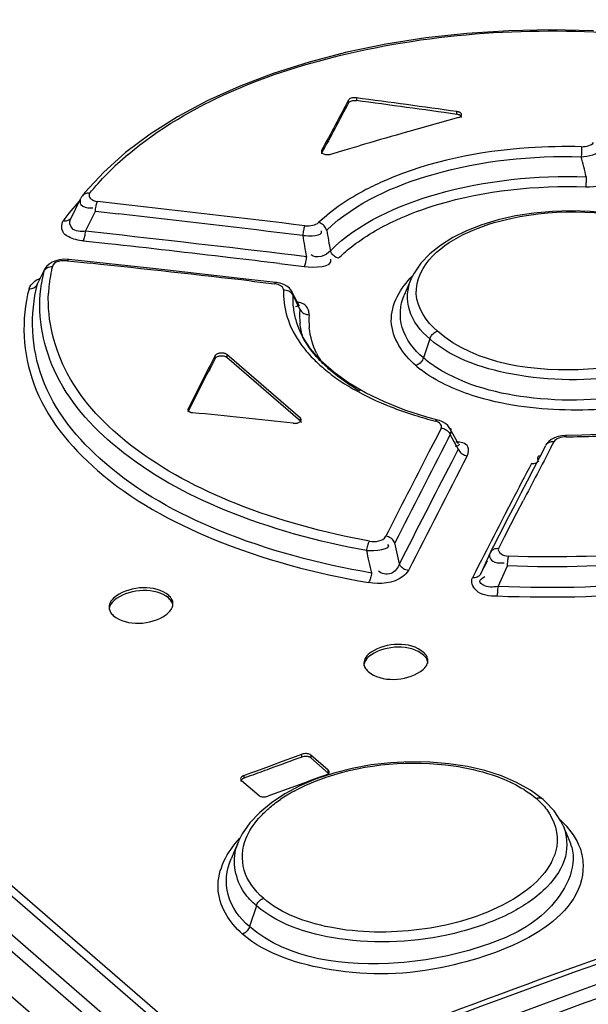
# Model space of a CAD drawing. Header units: inches. Extents: x 0 to 117, y 0 to 83.
# Tile 45 of 70: x 99.171 to 99.52, y 25.332 to 25.938. Entities that reach past the tile are written whole.
import ezdxf

# ---------------------------------------------------------------- set-up
doc = ezdxf.new("R2010")
doc.units = ezdxf.units.IN
doc.header["$LTSCALE"] = 6.431102
doc.header["$MEASUREMENT"] = 0
doc.layers.get('0').update_dxf_attribs({"linetype": 'CONTINUOUS'})

msp = doc.modelspace()

# ---------------------------------------------------------------- linework, layer by layer
at = {"color": 7, "linetype": 'CONTINUOUS'}
for p, q in [((98.04382, 26.37038), (99.30928, 25.27446)), ((99.29401, 25.26353), (98.02108, 26.36592)), ((98.05661, 26.36565), (99.30956, 25.28056)), ((99.2895, 25.25733), (98.01657, 26.35972)), ((98.01082, 26.33692), (99.2766, 25.24072)), ((99.37294, 25.88696), (99.37294, 25.88866)), ((99.37776, 25.89005), (99.37776, 25.88835)), ((99.43961, 25.87988), (99.43961, 25.88159)), ((99.35637, 25.85585), (99.35627, 25.8556)), ((99.35637, 25.85756), (99.35637, 25.85585)), ((99.36214, 25.85536), (99.37085, 25.85794)), ((99.37085, 25.85794), (99.37957, 25.8605)), ((99.51621, 25.85543), (99.51617, 25.85381)), ((99.51626, 25.857), (99.51621, 25.85543)), ((99.51631, 25.85838), (99.51626, 25.857)), ((99.21069, 25.8317), (99.20916, 25.82982)), ((99.20809, 25.82815), (99.20176, 25.81535)), ((99.2081, 25.82817), (99.20809, 25.82815)), ((99.23263, 25.82462), (99.21845, 25.8262)), ((99.21105, 25.80792), (99.21716, 25.82021)), ((99.21714, 25.82022), (99.23132, 25.81863)), ((99.22615, 25.80626), (99.21105, 25.80792)), ((99.20977, 25.80194), (99.22485, 25.80028)), ((99.20004, 25.78973), (99.21419, 25.78822)), ((99.25429, 25.78478), (99.20089, 25.79056)), ((99.3305, 25.78805), (99.3456, 25.78623)), ((99.18159, 25.77547), (99.18542, 25.78325)), ((99.18466, 25.78198), (99.18182, 25.77613)), ((99.18581, 25.78433), (99.18466, 25.78198)), ((99.18579, 25.78428), (99.18521, 25.7827)), ((99.18541, 25.78328), (99.18541, 25.78326)), ((99.18581, 25.78433), (99.18577, 25.78424)), ((99.31167, 25.77831), (99.25429, 25.78478)), ((99.18159, 25.77547), (99.18182, 25.77613)), ((99.32828, 25.77639), (99.31167, 25.77831)), ((99.31329, 25.77723), (99.32745, 25.77559)), ((99.41149, 25.7786), (99.4072, 25.7686)), ((99.34269, 25.76181), (99.33812, 25.77064)), ((99.33818, 25.77052), (99.33812, 25.77064)), ((99.33866, 25.76851), (99.33833, 25.77055)), ((99.34114, 25.76168), (99.3404, 25.76138)), ((99.34181, 25.7621), (99.34114, 25.76168)), ((99.34202, 25.76189), (99.34298, 25.76)), ((99.34266, 25.74715), (99.34259, 25.74731)), ((99.34464, 25.74311), (99.34267, 25.74716)), ((99.42287, 25.74166), (99.41902, 25.72998)), ((99.2908, 25.72964), (99.2908, 25.73134)), ((99.29801, 25.73205), (99.29801, 25.73035)), ((99.34329, 25.69284), (99.29801, 25.73205)), ((99.29801, 25.73035), (99.34329, 25.69114)), ((99.36381, 25.72115), (99.35596, 25.72818)), ((99.37301, 25.71454), (99.36381, 25.72115)), ((99.27423, 25.69864), (99.27423, 25.69694)), ((99.40761, 25.69789), (99.39503, 25.70285)), ((99.42106, 25.69357), (99.40761, 25.69789)), ((99.27423, 25.69694), (99.27413, 25.69667)), ((99.34329, 25.69114), (99.34329, 25.69284)), ((99.42798, 25.69169), (99.42106, 25.69357)), ((99.43002, 25.68677), (99.42802, 25.68291)), ((99.43533, 25.68657), (99.43411, 25.68826)), ((99.4372, 25.6832), (99.43532, 25.68659)), ((99.42622, 25.67943), (99.42243, 25.67208)), ((99.42802, 25.68291), (99.42622, 25.67943)), ((99.43427, 25.6803), (99.43551, 25.68271)), ((99.43551, 25.68271), (99.43882, 25.67675)), ((99.44064, 25.67701), (99.4372, 25.6832)), ((99.51641, 25.68233), (99.50689, 25.68222)), ((99.53229, 25.68309), (99.51641, 25.68233)), ((99.44047, 25.67377), (99.43644, 25.666)), ((99.43939, 25.67562), (99.43849, 25.67541)), ((99.43882, 25.67675), (99.44047, 25.67377)), ((99.44022, 25.67592), (99.43939, 25.67562)), ((99.49415, 25.67589), (99.49035, 25.66863)), ((99.49751, 25.67487), (99.49942, 25.67853)), ((99.49035, 25.66863), (99.48656, 25.66134)), ((99.48938, 25.66685), (99.48993, 25.66601)), ((99.48656, 25.66134), (99.48277, 25.65404)), ((99.48277, 25.65404), (99.47897, 25.64673)), ((99.47897, 25.64673), (99.47518, 25.63939)), ((99.4734, 25.64174), (99.46936, 25.63393)), ((99.47518, 25.63939), (99.47139, 25.63204)), ((99.4766, 25.63467), (99.48041, 25.64202)), ((99.46936, 25.63393), (99.46533, 25.6261)), ((99.469, 25.61991), (99.4766, 25.63467)), ((99.4652, 25.61251), (99.469, 25.61991)), ((99.4042, 25.60317), (99.40143, 25.6161)), ((99.46158, 25.61297), (99.46001, 25.60989)), ((99.46215, 25.61408), (99.46158, 25.61297)), ((99.46001, 25.60989), (99.45623, 25.60144)), ((99.45321, 25.60251), (99.4513, 25.59878)), ((99.45435, 25.59722), (99.4584, 25.60512)), ((99.45623, 25.60144), (99.45435, 25.59722)), ((99.46497, 25.58927), (99.47081, 25.60189)), ((99.4513, 25.59878), (99.44917, 25.59461)), ((99.34031, 25.48455), (99.34429, 25.48599)), ((99.34429, 25.48428), (99.34429, 25.48599)), ((99.34967, 25.48552), (99.34967, 25.48381)), ((99.36049, 25.47614), (99.34967, 25.48552)), ((99.3244, 25.47875), (99.33235, 25.48166)), ((99.33235, 25.48166), (99.34031, 25.48455)), ((99.34967, 25.48381), (99.36049, 25.47443)), ((99.30849, 25.47291), (99.31276, 25.47448)), ((99.30849, 25.47291), (99.30849, 25.4712)), ((99.31276, 25.47448), (99.31644, 25.47584)), ((99.31644, 25.47584), (99.32042, 25.4773)), ((99.32042, 25.4773), (99.3244, 25.47875)), ((99.35905, 25.4732), (99.35471, 25.47163)), ((99.36049, 25.47443), (99.36049, 25.47614)), ((99.46706, 25.47264), (99.45691, 25.4759)), ((99.30705, 25.46994), (99.31788, 25.46057)), ((99.31247, 25.47266), (99.30849, 25.4712)), ((99.34314, 25.46742), (99.33518, 25.46451)), ((99.34712, 25.46887), (99.34314, 25.46742)), ((99.34957, 25.46976), (99.34712, 25.46887)), ((99.35471, 25.47163), (99.34957, 25.46976)), ((99.47639, 25.46867), (99.46706, 25.47264)), ((99.48481, 25.46397), (99.47639, 25.46867)), ((99.32723, 25.46159), (99.32325, 25.46012)), ((99.33518, 25.46451), (99.32723, 25.46159)), ((99.49268, 25.45814), (99.48481, 25.46397)), ((99.32545, 25.45619), (99.31827, 25.45022)), ((99.4938, 25.45714), (99.49267, 25.45815)), ((99.49939, 25.45121), (99.4938, 25.45714)), ((99.50359, 25.44481), (99.49939, 25.45121)), ((99.50483, 25.44226), (99.50359, 25.44481)), ((99.50887, 25.43286), (99.50492, 25.44204)), ((99.30526, 25.43238), (99.30063, 25.42162)), ((99.31623, 25.39278), (99.31198, 25.37988))]:
    msp.add_line(p, q, dxfattribs=at)
for points in [[(99.52374, 25.93137), (99.49751, 25.93191), (99.47148, 25.93134), (99.44577, 25.92966), (99.4205, 25.92688), (99.3958, 25.92301), (99.37184, 25.91807), (99.34874, 25.91208), (99.32663, 25.90507), (99.30566, 25.89708), (99.28597, 25.88816), (99.26768, 25.87837), (99.25091, 25.86776), (99.23576, 25.8564)], [(99.37776, 25.89005), (99.37707, 25.89011), (99.37641, 25.89011), (99.37578, 25.89006), (99.37516, 25.88995), (99.37457, 25.88979), (99.37404, 25.88959), (99.37361, 25.88933), (99.37324, 25.88902), (99.37294, 25.88866)], [(99.37294, 25.88696), (99.37319, 25.88728), (99.37351, 25.88757), (99.37392, 25.88782), (99.37441, 25.88803), (99.37499, 25.88821), (99.37561, 25.88833), (99.37628, 25.88839), (99.37699, 25.8884), (99.37776, 25.88835)], [(99.442, 25.88066), (99.44181, 25.88081), (99.4416, 25.88094), (99.44137, 25.88107), (99.44112, 25.88119), (99.44085, 25.88129), (99.44056, 25.88139), (99.44026, 25.88146), (99.43994, 25.88153), (99.43961, 25.88159)], [(99.442, 25.87896), (99.44182, 25.8791), (99.44161, 25.87924), (99.44137, 25.87936), (99.44112, 25.87948), (99.44085, 25.87959), (99.44056, 25.87968), (99.44025, 25.87976), (99.43994, 25.87983), (99.43961, 25.87988)], [(99.44056, 25.878), (99.44112, 25.8782), (99.4416, 25.87843), (99.44197, 25.87868), (99.44226, 25.87897), (99.44245, 25.87929), (99.44253, 25.87962), (99.44252, 25.87968)], [(99.44252, 25.87968), (99.44247, 25.87996), (99.4423, 25.8803), (99.442, 25.88066)], [(99.44253, 25.87798), (99.44247, 25.87832), (99.44229, 25.87865), (99.442, 25.87896)], [(99.23576, 25.8564), (99.22231, 25.84435), (99.21069, 25.8317)], [(99.35637, 25.85756), (99.35629, 25.85739), (99.35625, 25.85721), (99.35623, 25.85704), (99.35625, 25.85687), (99.35627, 25.85678)], [(99.35627, 25.85678), (99.35629, 25.8567), (99.35637, 25.85653), (99.35647, 25.85637), (99.3566, 25.85621), (99.35676, 25.85605)], [(99.35676, 25.85605), (99.35717, 25.85577), (99.35763, 25.85554), (99.35815, 25.85535), (99.35874, 25.85521), (99.35939, 25.85512), (99.36005, 25.85509), (99.36073, 25.85512), (99.36142, 25.85521), (99.36214, 25.85536)], [(99.51638, 25.85998), (99.51635, 25.85954), (99.51631, 25.85838)], [(99.51922, 25.84137), (99.51919, 25.84057), (99.51916, 25.83976), (99.51913, 25.83896), (99.51909, 25.8382), (99.51906, 25.83749), (99.51902, 25.83681), (99.51898, 25.8362), (99.51894, 25.83566), (99.51891, 25.83522)], [(99.21359, 25.83119), (99.21287, 25.83128), (99.21216, 25.83128), (99.21147, 25.83119), (99.21084, 25.83101), (99.21027, 25.83075), (99.20976, 25.83041), (99.2093, 25.82998), (99.20916, 25.82982)], [(99.20915, 25.82981), (99.20859, 25.82903), (99.20811, 25.82819)], [(99.21714, 25.82022), (99.21721, 25.821), (99.2173, 25.82178), (99.21741, 25.82256), (99.21755, 25.8233), (99.2177, 25.82399), (99.21786, 25.82464), (99.21805, 25.82524), (99.21825, 25.82577), (99.21845, 25.8262)], [(99.48689, 25.81905), (99.47574, 25.81731), (99.46505, 25.8149), (99.45494, 25.81186), (99.44556, 25.80822), (99.43702, 25.80399), (99.42944, 25.79924), (99.4229, 25.794), (99.41746, 25.78828), (99.41324, 25.78213), (99.41158, 25.7788)], [(99.56562, 25.81212), (99.55528, 25.81509), (99.54442, 25.81743), (99.53316, 25.81912), (99.52163, 25.82013), (99.50998, 25.82046), (99.49835, 25.8201), (99.48689, 25.81905)], [(99.20088, 25.81477), (99.2003, 25.81449), (99.19966, 25.8143), (99.19897, 25.8142), (99.19825, 25.8142), (99.19752, 25.81428)], [(99.20202, 25.81575), (99.20185, 25.81555), (99.2014, 25.81512), (99.20088, 25.81477)], [(99.35949, 25.80859), (99.3592, 25.80928), (99.35883, 25.80996), (99.35838, 25.81062), (99.35786, 25.81123), (99.35728, 25.81178), (99.35665, 25.81227), (99.35596, 25.8127), (99.35525, 25.81303), (99.35454, 25.81326)], [(99.21079, 25.80559), (99.2109, 25.80636), (99.21099, 25.80715), (99.21105, 25.80792)], [(99.34611, 25.8113), (99.34592, 25.81087), (99.34572, 25.81036), (99.34553, 25.80977), (99.34535, 25.80912), (99.34519, 25.80842), (99.34505, 25.80767), (99.34492, 25.80687), (99.34482, 25.80607), (99.34474, 25.80528)], [(99.20976, 25.80195), (99.20996, 25.80238), (99.21015, 25.80291), (99.21034, 25.80351), (99.21051, 25.80416), (99.21065, 25.80485), (99.21079, 25.80559)], [(99.36677, 25.7913), (99.36606, 25.79152), (99.36535, 25.79184), (99.36466, 25.79225), (99.36402, 25.79273), (99.36345, 25.79326), (99.36292, 25.79386), (99.36245, 25.79452), (99.36207, 25.79522), (99.36177, 25.79593)], [(99.19518, 25.79039), (99.19276, 25.78981), (99.19053, 25.7889), (99.18862, 25.7877), (99.18708, 25.78625), (99.18593, 25.78456), (99.18579, 25.78428)], [(99.20088, 25.79056), (99.20032, 25.79061), (99.19771, 25.79066), (99.19518, 25.79039)], [(99.20004, 25.78973), (99.20024, 25.79008), (99.20045, 25.79035), (99.20066, 25.79051), (99.20088, 25.79056)], [(99.34697, 25.79224), (99.3469, 25.79148), (99.3468, 25.7907), (99.34668, 25.78993), (99.34654, 25.78918), (99.34638, 25.78848), (99.34621, 25.78781), (99.34601, 25.7872), (99.34581, 25.78667), (99.34561, 25.78623)], [(99.18541, 25.78326), (99.1857, 25.78383), (99.18609, 25.78437), (99.18657, 25.78485), (99.18712, 25.78528), (99.18774, 25.78563), (99.18841, 25.78591), (99.18915, 25.7861), (99.18991, 25.78621), (99.19068, 25.78624)], [(99.32827, 25.77639), (99.32809, 25.77636), (99.32788, 25.77621), (99.32766, 25.77595), (99.32745, 25.77559)], [(99.33497, 25.7741), (99.33308, 25.77513), (99.33095, 25.77588), (99.32862, 25.77635), (99.32827, 25.77639)], [(99.17633, 25.77254), (99.1771, 25.77256), (99.17785, 25.77266), (99.17857, 25.77285), (99.17924, 25.77312), (99.17985, 25.77345), (99.1804, 25.77386), (99.18088, 25.77435), (99.18128, 25.77489), (99.18159, 25.77547)], [(99.33297, 25.77192), (99.33379, 25.77188), (99.3346, 25.77174), (99.33538, 25.7715), (99.3361, 25.77118), (99.33676, 25.77079), (99.33736, 25.77031), (99.33789, 25.76976), (99.33833, 25.76915)], [(99.33817, 25.77054), (99.33774, 25.7713), (99.33654, 25.77281), (99.33497, 25.7741)], [(99.34298, 25.76), (99.3433, 25.75938), (99.34372, 25.75878), (99.34424, 25.75822), (99.34484, 25.75774), (99.3455, 25.75733), (99.34623, 25.75699), (99.34702, 25.75674), (99.34783, 25.75659), (99.34865, 25.75654)], [(99.42287, 25.74166), (99.42314, 25.74235), (99.42349, 25.74303), (99.42392, 25.74368), (99.42441, 25.7443), (99.42496, 25.74485), (99.42556, 25.74535), (99.42622, 25.74578), (99.4269, 25.74613), (99.42759, 25.74639)], [(99.35596, 25.72818), (99.34955, 25.73554), (99.34464, 25.74311)], [(99.29801, 25.73205), (99.29772, 25.73227), (99.29738, 25.73246), (99.297, 25.73262), (99.29658, 25.73275), (99.29611, 25.73286), (99.29563, 25.73293), (99.29513, 25.73297), (99.29461, 25.73297), (99.2941, 25.73294), (99.29359, 25.73287), (99.2931, 25.73277), (99.29264, 25.73264), (99.29221, 25.73248), (99.29182, 25.73229), (99.29148, 25.73208), (99.2912, 25.73185), (99.29098, 25.73161), (99.2908, 25.73134)], [(99.2908, 25.72964), (99.29097, 25.7299), (99.2912, 25.73014), (99.29148, 25.73037), (99.29182, 25.73058), (99.29221, 25.73077), (99.29263, 25.73093), (99.29309, 25.73106), (99.29358, 25.73116), (99.29408, 25.73123), (99.2946, 25.73126), (99.29512, 25.73126), (99.29562, 25.73122), (99.29611, 25.73115), (99.29657, 25.73105), (99.297, 25.73092), (99.29738, 25.73075), (99.29771, 25.73057), (99.29801, 25.73035)], [(99.41902, 25.72998), (99.41876, 25.7293), (99.41841, 25.72862), (99.41798, 25.72796), (99.41749, 25.72735), (99.41694, 25.7268), (99.41634, 25.7263), (99.41568, 25.72586), (99.415, 25.72552), (99.41432, 25.72526)], [(99.39503, 25.70285), (99.38346, 25.70842), (99.37301, 25.71454)], [(99.27423, 25.69864), (99.27415, 25.69847), (99.27411, 25.69829), (99.27409, 25.69811), (99.27411, 25.69793), (99.27413, 25.69784)], [(99.27413, 25.69784), (99.27415, 25.69775), (99.27423, 25.69758), (99.27433, 25.69742), (99.27446, 25.69726), (99.27462, 25.6971)], [(99.27462, 25.6971), (99.27481, 25.69696), (99.27502, 25.69682), (99.27525, 25.6967), (99.2755, 25.69659), (99.27577, 25.69649), (99.27606, 25.6964), (99.27636, 25.69633), (99.27668, 25.69628), (99.27701, 25.69623)], [(99.33886, 25.68972), (99.33938, 25.68969), (99.33989, 25.68968), (99.34039, 25.68972), (99.34089, 25.68978), (99.34138, 25.68989), (99.34184, 25.69001), (99.34227, 25.69018), (99.34266, 25.69036), (99.343, 25.69057), (99.34328, 25.6908), (99.34351, 25.69105), (99.34368, 25.69131), (99.34378, 25.69157), (99.34381, 25.69184)], [(99.34381, 25.69184), (99.34378, 25.6921), (99.34368, 25.69236), (99.34352, 25.6926), (99.34329, 25.69284)], [(99.34329, 25.69114), (99.34352, 25.6909), (99.34368, 25.69065), (99.34378, 25.6904), (99.34381, 25.69014)], [(99.42798, 25.69169), (99.42787, 25.69171), (99.42752, 25.6917), (99.42715, 25.69159), (99.42676, 25.69136), (99.42637, 25.69104)], [(99.43411, 25.68826), (99.43259, 25.68961), (99.43082, 25.69066), (99.42887, 25.69143), (99.42798, 25.69168)], [(99.43002, 25.68677), (99.43078, 25.68663), (99.43154, 25.68641), (99.43229, 25.68609), (99.433, 25.68569), (99.43364, 25.68522), (99.43423, 25.68467), (99.43476, 25.68405), (99.43519, 25.68339), (99.43551, 25.68271)], [(99.50688, 25.68222), (99.50653, 25.68221), (99.50419, 25.68205), (99.50187, 25.6816), (99.49966, 25.68085), (99.49773, 25.67984), (99.49613, 25.67859), (99.49485, 25.67711), (99.49429, 25.67619)], [(99.5068, 25.6814), (99.50682, 25.68176), (99.50684, 25.68202), (99.50686, 25.68217), (99.50688, 25.68222)], [(99.44047, 25.67377), (99.44078, 25.67311), (99.44119, 25.67247), (99.44169, 25.67187)], [(99.49429, 25.67619), (99.49446, 25.67648), (99.49486, 25.67701), (99.49535, 25.67748), (99.4959, 25.67786), (99.49651, 25.67816), (99.49718, 25.67839), (99.49791, 25.67853), (99.49866, 25.67857), (99.49942, 25.67853)], [(99.44169, 25.67187), (99.44227, 25.67132), (99.44291, 25.67084), (99.44361, 25.67043), (99.44437, 25.67009), (99.44516, 25.66985), (99.44595, 25.66971)], [(99.48552, 25.66506), (99.48628, 25.66501), (99.48704, 25.66506), (99.48776, 25.6652), (99.48843, 25.66542), (99.48877, 25.66559)], [(99.40143, 25.6161), (99.4011, 25.61678), (99.40067, 25.61744), (99.40015, 25.61805), (99.39956, 25.61859), (99.39891, 25.61905), (99.3982, 25.61945), (99.39744, 25.61978), (99.39665, 25.62001), (99.39586, 25.62014)], [(99.3859, 25.61717), (99.38561, 25.61675), (99.38531, 25.61624), (99.38504, 25.61565), (99.38478, 25.61502), (99.38456, 25.61435), (99.38435, 25.61363), (99.38417, 25.61287), (99.38403, 25.6121), (99.38393, 25.61134)], [(99.4652, 25.61251), (99.46447, 25.61255), (99.46374, 25.61251), (99.46303, 25.61237), (99.46236, 25.61215), (99.46188, 25.61191)], [(99.46175, 25.61185), (99.4612, 25.61146), (99.46071, 25.611), (99.46031, 25.61047), (99.46001, 25.60989)], [(99.47081, 25.60189), (99.47083, 25.60267), (99.47086, 25.60347), (99.47091, 25.60425), (99.47096, 25.605), (99.47103, 25.60569), (99.4711, 25.60635), (99.47119, 25.60697), (99.47128, 25.6075), (99.47138, 25.60795)], [(99.40976, 25.59912), (99.40897, 25.59926), (99.40818, 25.59949), (99.40742, 25.59981), (99.40671, 25.60021), (99.40607, 25.60068), (99.40548, 25.60122), (99.40495, 25.60183), (99.40452, 25.60249), (99.4042, 25.60317)], [(99.38707, 25.59752), (99.38697, 25.59676), (99.38684, 25.59599), (99.38668, 25.59522), (99.38649, 25.5945), (99.38627, 25.59383), (99.38603, 25.59319), (99.38576, 25.59261), (99.38548, 25.5921), (99.3852, 25.59167)], [(99.45207, 25.595), (99.4514, 25.59477), (99.45068, 25.59462), (99.44993, 25.59457), (99.44917, 25.59461)], [(99.45435, 25.59722), (99.45406, 25.59667), (99.45368, 25.59615), (99.45321, 25.59569), (99.45267, 25.59531), (99.45207, 25.595)], [(99.46432, 25.58322), (99.46443, 25.58366), (99.46453, 25.58418), (99.46462, 25.58478), (99.46471, 25.58544), (99.46479, 25.58614), (99.46485, 25.58689), (99.4649, 25.58768), (99.46494, 25.58848), (99.46497, 25.58927)], [(99.34967, 25.48552), (99.34926, 25.48579), (99.3488, 25.48602), (99.34828, 25.48619), (99.34769, 25.48631), (99.34704, 25.48638), (99.34637, 25.48638), (99.3457, 25.48632), (99.345, 25.48618), (99.34429, 25.48599)], [(99.34967, 25.48381), (99.34928, 25.48408), (99.34879, 25.48431), (99.34823, 25.48449), (99.34761, 25.48461), (99.34695, 25.48467), (99.34626, 25.48467), (99.34558, 25.4846), (99.34491, 25.48447), (99.34429, 25.48428)], [(99.45691, 25.4759), (99.44607, 25.47843), (99.4347, 25.4802), (99.42293, 25.48119), (99.41094, 25.48138), (99.39888, 25.48079), (99.38691, 25.47943), (99.37517, 25.47729), (99.36384, 25.47441), (99.35306, 25.47081)], [(99.30849, 25.47291), (99.30792, 25.47266), (99.30745, 25.47238), (99.30708, 25.47208), (99.30679, 25.47175), (99.3066, 25.47139), (99.30652, 25.47103), (99.30652, 25.47097)], [(99.35905, 25.4732), (99.35962, 25.47345), (99.36009, 25.47372), (99.36046, 25.47402), (99.36075, 25.47435), (99.36095, 25.4747), (99.36102, 25.47506), (99.36102, 25.47512)], [(99.36102, 25.47512), (99.36096, 25.47541), (99.36079, 25.47577), (99.36049, 25.47614)], [(99.36102, 25.47341), (99.36096, 25.47377), (99.36078, 25.47411), (99.36049, 25.47443)], [(99.30849, 25.4712), (99.30793, 25.47095), (99.30744, 25.47066), (99.30705, 25.47034), (99.30676, 25.46999), (99.30658, 25.46962), (99.30652, 25.46925)], [(99.30652, 25.47097), (99.30658, 25.47067), (99.30675, 25.47031), (99.30705, 25.46994)], [(99.35306, 25.47081), (99.34297, 25.46654), (99.33372, 25.46165), (99.32545, 25.45619)], [(99.31788, 25.46057), (99.31828, 25.46029), (99.31875, 25.46007), (99.31927, 25.4599), (99.31986, 25.45978), (99.3205, 25.45971), (99.32117, 25.45972), (99.32184, 25.45979), (99.32254, 25.45992), (99.32325, 25.46012)], [(99.49267, 25.45815), (99.49225, 25.45846), (99.49161, 25.45877), (99.49088, 25.45895), (99.49011, 25.459), (99.48931, 25.45891), (99.48851, 25.4587)], [(99.31827, 25.45022), (99.31228, 25.44381), (99.30757, 25.43699), (99.30531, 25.4325)], [(99.31623, 25.39278), (99.31648, 25.39342), (99.3168, 25.39406), (99.31719, 25.39468), (99.31764, 25.39527), (99.31814, 25.3958), (99.31869, 25.39629), (99.31929, 25.39672), (99.31992, 25.39709), (99.32055, 25.39737)], [(99.31198, 25.37988), (99.31172, 25.37922), (99.31139, 25.37857), (99.311, 25.37795), (99.31055, 25.37737), (99.31005, 25.37684), (99.30951, 25.37636), (99.30892, 25.37593), (99.3083, 25.37557), (99.30767, 25.37529)]]:
    msp.add_lwpolyline(points, dxfattribs=at)
for centre, radius, start, end in [((100.89325, 20.69886), 5.37901, 105.66822, 106.05416), ((100.90084, 20.67245), 5.40649, 106.05408, 106.34256), ((99.357, 25.71231), 0.1864, 129.93839, 135.3337), ((95.81975, 24.94089), 3.80748, 13.68031, 13.87308), ((99.21931, 25.83397), 0.00781, 245.38952, 263.64683), ((97.87263, 13.74708), 12.15386, 83.036562, 83.575226), ((99.21452, 25.84357), 0.02122, 269.33826, 272.75929), ((97.86749, 13.73917), 12.15621, 83.01999, 83.558297), ((97.89422, 13.80051), 12.07941, 83.092509, 83.669422), ((101.98056, 26.27501), 2.66225, 190.09006, 190.36701), ((97.89253, 13.82309), 12.05106, 83.291521, 83.652619), ((102.04132, 26.25805), 2.73432, 189.5313, 189.80859), ((97.93024, 13.75974), 12.09681, 83.434914, 83.90718), ((97.88433, 13.75406), 12.12057, 83.147424, 83.291146), ((99.27608, 25.76163), 0.09322, 166.58177, 171.27621), ((99.27875, 25.76505), 0.09058, 169.16509, 173.58802), ((99.28005, 25.76481), 0.0919, 168.14007, 169.17269), ((99.2808, 25.76465), 0.09267, 166.52927, 168.13919), ((99.27741, 25.7652), 0.08923, 173.59239, 176.98281), ((99.38325, 25.76998), 0.05032, 177.7949, 187.54877), ((99.38396, 25.76623), 0.04536, 177.1132, 187.32253), ((101.08299, 26.64982), 1.95432, 206.80479, 207.02235), ((99.38625, 25.76652), 0.04767, 187.37575, 197.27298), ((99.38622, 25.75613), 0.04341, 174.88299, 186.39205), ((99.38972, 25.76757), 0.05129, 197.24313, 203.26286), ((99.39525, 25.75335), 0.04671, 176.09173, 186.07757), ((99.39262, 25.7688), 0.05444, 203.42702, 206.54158), ((99.39452, 25.76974), 0.05657, 206.53513, 208.29456), ((99.41838, 25.79542), 0.09412, 224.37503, 229.16288), ((99.40153, 25.75614), 0.05358, 205.76369, 211.57986), ((99.45907, 25.777), 0.06841, 229.1484, 232.71247), ((99.44219, 25.82636), 0.13321, 234.89599, 240.0233), ((99.4822, 25.91305), 0.22886, 248.65561, 252.55156), ((99.494, 25.95009), 0.26773, 252.51991, 255.36648), ((107.46564, 21.53177), 9.03954, 152.681783, 153.138858), ((107.17249, 21.6589), 8.66218, 152.378954, 152.623933), ((107.47918, 21.51747), 9.06487, 152.721326, 153.090049), ((107.38469, 21.5552), 8.94162, 152.60313, 153.11124), ((107.34413, 21.56851), 8.90623, 152.608377, 153.062718), ((107.07063, 21.70792), 8.55528, 152.449059, 152.62502), ((107.36681, 21.56161), 8.88291, 152.726941, 152.857249), ((107.44217, 21.51519), 8.97383, 152.735411, 152.904739), ((102.83771, 26.39155), 3.54081, 192.72942, 192.9587), ((99.4663, 25.62277), 0.01901, 273.4516, 277.08984), ((101.28199, 20.12578), 5.69809, 109.88065, 110.09349), ((101.28681, 20.11261), 5.71211, 110.09345, 110.22095), ((99.3825, 25.38306), 0.09107, 121.35165, 124.38842), ((99.38737, 25.37503), 0.10046, 118.49956, 121.34586), ((99.46431, 25.40248), 0.05797, 45.1448, 47.8628), ((99.33843, 25.41808), 0.03612, 156.70334, 162.70954), ((99.47955, 25.42015), 0.03195, 15.8306, 23.44274), ((99.46637, 25.43616), 0.0355, 332.24355, 337.82842), ((101.41583, 20.1075), 5.5674, 108.23814, 112.13777)]:
    msp.add_arc(centre, radius, start, end, dxfattribs=at)
for centre, major_axis, ratio, start_param, end_param in [((99.37396, 21.1027), (1.33818, 6.08859), 0.249311, 0.723041, 0.73123), ((99.37396, 21.1027), (1.3377, 6.08642), 0.249311, 0.723041, 0.731233), ((99.37396, 21.1027), (7.48389, -1.64484), 0.615841, 7.979823, 7.988013), ((99.37396, 21.1027), (7.48122, -1.64426), 0.615841, 1.696635, 1.704827), ((99.37396, 21.1027), (1.33818, 6.08859), 0.249311, 0.763643, 0.771841), ((99.37396, 21.1027), (1.3377, 6.08642), 0.249311, 0.763658, 0.771859), ((99.64921, 20.86433), (7.48389, -1.64484), 0.615841, 1.746437, 1.754635)]:
    msp.add_ellipse(centre, major_axis=major_axis, ratio=ratio, start_param=start_param, end_param=end_param, dxfattribs=at)
for points, knots in [([(99.23733, 25.85523), (99.27537, 25.88716), (99.38179, 25.92858), (99.49222, 25.93402), (99.5518, 25.92882)], [0, 0, 0, 0, 0.453692, 1, 1, 1, 1]), ([(99.51635, 25.85998), (99.51788, 25.85994), (99.52046, 25.8604), (99.5232, 25.86158), (99.52375, 25.86257)], [0, 0, 0, 0, 0.575072, 1, 1, 1, 1]), ([(99.51635, 25.85998), (99.50548, 25.86022), (99.46454, 25.85937), (99.42327, 25.8512), (99.39563, 25.83923)], [0, 0, 0, 0, 0.265209, 1, 1, 1, 1]), ([(99.35949, 25.80859), (99.37736, 25.82561), (99.43019, 25.84898), (99.48559, 25.85466), (99.51617, 25.85381)], [0, 0, 0, 0, 0.446485, 1, 1, 1, 1]), ([(99.39563, 25.83923), (99.39157, 25.83748), (99.37691, 25.83052), (99.3632, 25.82133), (99.35455, 25.81328)], [0, 0, 0, 0, 0.27219, 1, 1, 1, 1]), ([(99.36177, 25.79593), (99.37933, 25.81332), (99.43265, 25.83697), (99.48836, 25.84244), (99.51922, 25.84137)], [0, 0, 0, 0, 0.444598, 1, 1, 1, 1]), ([(99.21359, 25.83119), (99.21312, 25.8306), (99.21337, 25.82829), (99.21508, 25.82731), (99.21606, 25.82687)], [0, 0, 0, 0, 0.415529, 1, 1, 1, 1]), ([(99.40224, 25.81479), (99.41048, 25.81857), (99.44785, 25.83225), (99.48832, 25.83628), (99.51891, 25.83522)], [0, 0, 0, 0, 0.228655, 1, 1, 1, 1]), ([(99.20808, 25.82815), (99.2075, 25.82706), (99.20777, 25.82279), (99.21215, 25.82238), (99.21428, 25.82235)], [0, 0, 0, 0, 0.367538, 1, 1, 1, 1]), ([(99.4464, 25.80724), (99.45479, 25.81108), (99.49267, 25.82268), (99.53454, 25.8211), (99.5633, 25.81182)], [0, 0, 0, 0, 0.233969, 1, 1, 1, 1]), ([(99.20074, 25.80441), (99.19967, 25.80496), (99.19622, 25.80687), (99.196, 25.81217), (99.19751, 25.81428)], [0, 0, 0, 0, 0.317317, 1, 1, 1, 1]), ([(99.21105, 25.80792), (99.20824, 25.80774), (99.20234, 25.80759), (99.20099, 25.81364), (99.20178, 25.81535)], [0, 0, 0, 0, 0.599558, 1, 1, 1, 1]), ([(99.34611, 25.8113), (99.3477, 25.8111), (99.35063, 25.81142), (99.35359, 25.81235), (99.35455, 25.81328)], [0, 0, 0, 0, 0.544613, 1, 1, 1, 1]), ([(99.36677, 25.7913), (99.36907, 25.79358), (99.37976, 25.80301), (99.39226, 25.81021), (99.40224, 25.81479)], [0, 0, 0, 0, 0.228075, 1, 1, 1, 1]), ([(99.42759, 25.74639), (99.42095, 25.75214), (99.40943, 25.76872), (99.41883, 25.78673), (99.42482, 25.7928)], [0, 0, 0, 0, 0.507304, 1, 1, 1, 1]), ([(99.41432, 25.72526), (99.40646, 25.73206), (99.39285, 25.75215), (99.40493, 25.77329), (99.41232, 25.78038)], [0, 0, 0, 0, 0.503694, 1, 1, 1, 1]), ([(99.42287, 25.74166), (99.41738, 25.74642), (99.40807, 25.75771), (99.40897, 25.77273), (99.41149, 25.77858)], [0, 0, 0, 0, 0.53296, 1, 1, 1, 1]), ([(99.61179, 25.778), (99.61413, 25.77254), (99.61509, 25.75858), (99.60103, 25.74072), (99.57795, 25.72766), (99.53607, 25.71572), (99.48155, 25.71507), (99.43775, 25.72877), (99.42287, 25.74166)], [0, 0, 0, 0, 0.078622, 0.167996, 0.28437, 0.42635, 0.739472, 1, 1, 1, 1]), ([(99.17633, 25.77254), (99.17127, 25.75371), (99.17388, 25.7088), (99.21992, 25.6531), (99.29344, 25.61293), (99.35262, 25.59732), (99.3852, 25.59167)], [0, 0, 0, 0, 0.190741, 0.406692, 0.676715, 1, 1, 1, 1]), ([(99.38707, 25.59752), (99.35502, 25.60305), (99.29676, 25.61835), (99.22441, 25.65786), (99.17907, 25.7127), (99.17658, 25.75693), (99.18159, 25.77547)], [0, 0, 0, 0, 0.323128, 0.593178, 0.809168, 1, 1, 1, 1]), ([(99.38393, 25.61134), (99.35425, 25.61683), (99.30009, 25.63151), (99.23223, 25.66813), (99.18793, 25.71738), (99.18123, 25.75808), (99.18394, 25.77577)], [0, 0, 0, 0, 0.320413, 0.591013, 0.80998, 1, 1, 1, 1]), ([(99.3859, 25.61717), (99.35785, 25.62234), (99.30643, 25.63605), (99.24131, 25.66995), (99.19731, 25.71496), (99.18741, 25.75289), (99.1883, 25.7699)], [0, 0, 0, 0, 0.317794, 0.588779, 0.81016, 1, 1, 1, 1]), ([(99.33024, 25.77483), (99.32981, 25.77503), (99.32889, 25.77535), (99.32794, 25.77554), (99.32745, 25.77559)], [0, 0, 0, 0, 0.488082, 1, 1, 1, 1]), ([(99.33297, 25.77192), (99.333, 25.7725), (99.33217, 25.77382), (99.33097, 25.7745), (99.33024, 25.77483)], [0, 0, 0, 0, 0.417983, 1, 1, 1, 1]), ([(99.34652, 25.7622), (99.34591, 25.76278), (99.34425, 25.7638), (99.34234, 25.76411), (99.34129, 25.76416)], [0, 0, 0, 0, 0.44422, 1, 1, 1, 1]), ([(99.41902, 25.72998), (99.41328, 25.73495), (99.40358, 25.74678), (99.40456, 25.76248), (99.40719, 25.7686)], [0, 0, 0, 0, 0.532552, 1, 1, 1, 1]), ([(99.61611, 25.76792), (99.61845, 25.76251), (99.61966, 25.7489), (99.60673, 25.73098), (99.58489, 25.71753), (99.54443, 25.70437), (99.48934, 25.70166), (99.4448, 25.71274), (99.4273, 25.72387)], [0, 0, 0, 0, 0.078212, 0.165342, 0.27751, 0.414734, 0.725006, 1, 1, 1, 1]), ([(99.34865, 25.75653), (99.34869, 25.75751), (99.34842, 25.7596), (99.34732, 25.76146), (99.34652, 25.7622)], [0, 0, 0, 0, 0.47158, 1, 1, 1, 1]), ([(99.60302, 25.7549), (99.59551, 25.74445), (99.56719, 25.72892), (99.50725, 25.71873), (99.45173, 25.72549), (99.42759, 25.74639)], [0, 0, 0, 0, 0.207519, 0.485213, 1, 1, 1, 1]), ([(99.62392, 25.75407), (99.62441, 25.72848), (99.56765, 25.70065), (99.50768, 25.69597), (99.46743, 25.70087), (99.4491, 25.70686)], [0, 0, 0, 0, 0.396313, 0.701422, 1, 1, 1, 1]), ([(99.34486, 25.74277), (99.34443, 25.74416), (99.3437, 25.74696), (99.34324, 25.74983), (99.34308, 25.75125)], [0, 0, 0, 0, 0.503432, 1, 1, 1, 1]), ([(99.50683, 25.6814), (99.51905, 25.68144), (99.56425, 25.68367), (99.60986, 25.69392), (99.63944, 25.70882)], [0, 0, 0, 0, 0.269626, 1, 1, 1, 1]), ([(99.43002, 25.68677), (99.43038, 25.68752), (99.4295, 25.68991), (99.42752, 25.69073), (99.42636, 25.69104)], [0, 0, 0, 0, 0.409815, 1, 1, 1, 1]), ([(99.82068, 25.69196), (99.78546, 25.65075), (99.66125, 25.59914), (99.53646, 25.58612), (99.46497, 25.58927)], [0, 0, 0, 0, 0.430985, 1, 1, 1, 1]), ([(99.79873, 25.69463), (99.76135, 25.66046), (99.64963, 25.61696), (99.53524, 25.60552), (99.47137, 25.60795)], [0, 0, 0, 0, 0.442085, 1, 1, 1, 1]), ([(99.43551, 25.68271), (99.43576, 25.68335), (99.43611, 25.68466), (99.43604, 25.68606), (99.43582, 25.68668)], [0, 0, 0, 0, 0.507106, 1, 1, 1, 1]), ([(99.82567, 25.68755), (99.80978, 25.66876), (99.76303, 25.63599), (99.64271, 25.59052), (99.53698, 25.58031), (99.46432, 25.58322)], [0, 0, 0, 0, 0.191776, 0.433262, 1, 1, 1, 1]), ([(99.80414, 25.69054), (99.76632, 25.65553), (99.65247, 25.61098), (99.53595, 25.59936), (99.47081, 25.60189)], [0, 0, 0, 0, 0.441466, 1, 1, 1, 1]), ([(99.50683, 25.6814), (99.50528, 25.6814), (99.50268, 25.68086), (99.49996, 25.67956), (99.49942, 25.67853)], [0, 0, 0, 0, 0.570867, 1, 1, 1, 1]), ([(99.44595, 25.6697), (99.44674, 25.67139), (99.4478, 25.67697), (99.44167, 25.67826), (99.43905, 25.67817)], [0, 0, 0, 0, 0.415465, 1, 1, 1, 1]), ([(99.44108, 25.67694), (99.44108, 25.67675), (99.44089, 25.67627), (99.44046, 25.67604), (99.44022, 25.67592)], [0, 0, 0, 0, 0.411308, 1, 1, 1, 1]), ([(99.49033, 25.66984), (99.48985, 25.66952), (99.48893, 25.66865), (99.48913, 25.66736), (99.48938, 25.66685)], [0, 0, 0, 0, 0.505002, 1, 1, 1, 1]), ([(99.4652, 25.61251), (99.46471, 25.61156), (99.46702, 25.60853), (99.46968, 25.60801), (99.47137, 25.60795)], [0, 0, 0, 0, 0.388071, 1, 1, 1, 1]), ([(99.46001, 25.60989), (99.45985, 25.60961), (99.45964, 25.60895), (99.45964, 25.60826), (99.45968, 25.60791)], [0, 0, 0, 0, 0.480674, 1, 1, 1, 1]), ([(99.45968, 25.60791), (99.45985, 25.60673), (99.46204, 25.60387), (99.46549, 25.60369), (99.46744, 25.6038)], [0, 0, 0, 0, 0.378238, 1, 1, 1, 1]), ([(99.4042, 25.60317), (99.40346, 25.60067), (99.39988, 25.59572), (99.39289, 25.59685), (99.39129, 25.59898)], [0, 0, 0, 0, 0.494333, 1, 1, 1, 1]), ([(99.40977, 25.59914), (99.40895, 25.59766), (99.40255, 25.59112), (99.39226, 25.5905), (99.3852, 25.59167)], [0, 0, 0, 0, 0.191356, 1, 1, 1, 1]), ([(99.46432, 25.58322), (99.45984, 25.58342), (99.45174, 25.58349), (99.44796, 25.59224), (99.44917, 25.59461)], [0, 0, 0, 0, 0.627538, 1, 1, 1, 1]), ([(99.46497, 25.58927), (99.46186, 25.58885), (99.4577, 25.58821), (99.45243, 25.59273), (99.45554, 25.59469), (99.4568, 25.59543)], [0, 0, 0, 0, 0.568201, 0.735932, 1, 1, 1, 1]), ([(99.23013, 25.58347), (99.22883, 25.58257), (99.22663, 25.58063), (99.22557, 25.57778), (99.22557, 25.5765)], [0, 0, 0, 0, 0.553664, 1, 1, 1, 1]), ([(99.26491, 25.57862), (99.26491, 25.57954), (99.26437, 25.58151), (99.26307, 25.58303), (99.26229, 25.5837)], [0, 0, 0, 0, 0.470902, 1, 1, 1, 1]), ([(99.26492, 25.57691), (99.26492, 25.57783), (99.26438, 25.5798), (99.26307, 25.58132), (99.26229, 25.58199)], [0, 0, 0, 0, 0.470723, 1, 1, 1, 1]), ([(99.23019, 25.5818), (99.22887, 25.58089), (99.22665, 25.57895), (99.22555, 25.57608), (99.22555, 25.57479)], [0, 0, 0, 0, 0.554317, 1, 1, 1, 1]), ([(99.22557, 25.5765), (99.22557, 25.57558), (99.2261, 25.57361), (99.22741, 25.57208), (99.22819, 25.57141)], [0, 0, 0, 0, 0.471601, 1, 1, 1, 1]), ([(99.26035, 25.57169), (99.26165, 25.57259), (99.26384, 25.57451), (99.26491, 25.57736), (99.26491, 25.57862)], [0, 0, 0, 0, 0.554288, 1, 1, 1, 1]), ([(99.31495, 25.28022), (99.39969, 25.3142), (99.73448, 25.43944), (100.08143, 25.53278), (100.34315, 25.58098)], [0, 0, 0, 0, 0.255456, 1, 1, 1, 1]), ([(100.3436, 25.57862), (100.25843, 25.56285), (99.9122, 25.4893), (99.57376, 25.38019), (99.3256, 25.28102)], [0, 0, 0, 0, 0.244792, 1, 1, 1, 1]), ([(99.3208, 25.25696), (99.40808, 25.29245), (99.75322, 25.42295), (100.1118, 25.51861), (100.38232, 25.56659)], [0, 0, 0, 0, 0.255379, 1, 1, 1, 1]), ([(100.41506, 25.55169), (100.32487, 25.53577), (99.95818, 25.46032), (99.60017, 25.34407), (99.33845, 25.23728)], [0, 0, 0, 0, 0.244713, 1, 1, 1, 1]), ([(99.387, 25.54719), (99.38568, 25.54632), (99.38346, 25.54444), (99.38236, 25.54161), (99.38236, 25.54035)], [0, 0, 0, 0, 0.555261, 1, 1, 1, 1]), ([(99.38693, 25.54886), (99.38563, 25.54799), (99.38344, 25.54612), (99.38237, 25.54331), (99.38237, 25.54205)], [0, 0, 0, 0, 0.554595, 1, 1, 1, 1]), ([(99.42172, 25.54366), (99.42172, 25.54457), (99.42118, 25.54652), (99.41987, 25.54802), (99.41909, 25.5487)], [0, 0, 0, 0, 0.468948, 1, 1, 1, 1]), ([(99.42173, 25.54195), (99.42173, 25.54286), (99.42118, 25.54482), (99.41987, 25.54632), (99.41909, 25.54699)], [0, 0, 0, 0, 0.468754, 1, 1, 1, 1]), ([(99.38237, 25.54205), (99.38238, 25.54114), (99.38291, 25.53918), (99.38422, 25.53767), (99.385, 25.537)], [0, 0, 0, 0, 0.469657, 1, 1, 1, 1]), ([(99.41716, 25.53689), (99.41845, 25.53775), (99.42065, 25.53961), (99.42172, 25.54241), (99.42172, 25.54366)], [0, 0, 0, 0, 0.555233, 1, 1, 1, 1]), ([(99.35156, 25.20483), (99.44801, 25.24428), (99.82832, 25.38823), (100.22463, 25.49098), (100.52317, 25.53927)], [0, 0, 0, 0, 0.256278, 1, 1, 1, 1]), ([(100.52592, 25.53398), (100.42794, 25.51813), (100.02837, 25.44084), (99.63845, 25.31576), (99.3538, 25.19925)], [0, 0, 0, 0, 0.243976, 1, 1, 1, 1]), ([(100.52867, 25.52869), (100.42825, 25.51244), (100.01859, 25.43287), (99.61911, 25.30309), (99.32782, 25.18203)], [0, 0, 0, 0, 0.243845, 1, 1, 1, 1]), ([(99.35912, 25.47183), (99.38396, 25.48027), (99.41992, 25.48335), (99.45357, 25.4759), (99.46129, 25.47332)], [0, 0, 0, 0, 0.763093, 1, 1, 1, 1]), ([(99.48851, 25.4587), (99.49086, 25.45666), (99.49863, 25.44892), (99.50243, 25.43688), (99.50109, 25.42912)], [0, 0, 0, 0, 0.283367, 1, 1, 1, 1]), ([(99.31778, 25.44666), (99.31869, 25.4477), (99.32064, 25.44975), (99.32272, 25.45167), (99.3238, 25.45262)], [0, 0, 0, 0, 0.490104, 1, 1, 1, 1]), ([(99.50492, 25.44204), (99.50742, 25.43623), (99.50846, 25.42149), (99.49488, 25.40192), (99.4719, 25.38654), (99.43024, 25.37152), (99.37559, 25.3675), (99.33102, 25.37997), (99.31623, 25.39278)], [0, 0, 0, 0, 0.082085, 0.17584, 0.294972, 0.437402, 0.745895, 1, 1, 1, 1]), ([(99.30767, 25.37529), (99.29954, 25.3823), (99.28625, 25.40402), (99.29839, 25.42618), (99.30599, 25.43427)], [0, 0, 0, 0, 0.491384, 1, 1, 1, 1]), ([(99.32055, 25.39737), (99.31526, 25.40195), (99.30639, 25.41336), (99.30745, 25.42802), (99.30982, 25.43401)], [0, 0, 0, 0, 0.520908, 1, 1, 1, 1]), ([(99.31623, 25.39278), (99.31344, 25.3952), (99.3042, 25.40455), (99.30114, 25.41981), (99.30394, 25.42882)], [0, 0, 0, 0, 0.281114, 1, 1, 1, 1]), ([(99.51029, 25.42887), (99.51398, 25.41577), (99.49714, 25.3847), (99.45416, 25.36563), (99.39158, 25.3527), (99.33573, 25.35932), (99.31198, 25.37988)], [0, 0, 0, 0, 0.174163, 0.367597, 0.597951, 1, 1, 1, 1]), ([(99.50109, 25.42912), (99.50091, 25.42804), (99.50041, 25.42589), (99.49968, 25.4238), (99.49925, 25.42276)], [0, 0, 0, 0, 0.493063, 1, 1, 1, 1]), ([(99.31198, 25.37988), (99.30599, 25.38506), (99.29597, 25.39819), (99.29773, 25.41486), (99.30064, 25.42162)], [0, 0, 0, 0, 0.518398, 1, 1, 1, 1]), ([(99.49779, 25.41962), (99.49157, 25.40777), (99.46436, 25.38823), (99.41622, 25.37562), (99.36477, 25.37597), (99.33178, 25.38765), (99.32055, 25.39737)], [0, 0, 0, 0, 0.207944, 0.483799, 0.76928, 1, 1, 1, 1]), ([(99.51726, 25.41794), (99.51776, 25.3834), (99.44013, 25.35037), (99.36791, 25.34917), (99.32249, 25.36246), (99.30767, 25.37529)], [0, 0, 0, 0, 0.441584, 0.74945, 1, 1, 1, 1])]:
    msp.add_open_spline(points, degree=3, knots=knots, dxfattribs=at)
for points in [[(99.51617, 25.85382), (99.51968, 25.8541), (99.52858, 25.85543), (99.52597, 25.85782)], [(99.21359, 25.83119), (99.21698, 25.83543), (99.22062, 25.83948), (99.22443, 25.84334)], [(99.51891, 25.83522), (99.52402, 25.83504), (99.5365, 25.8369), (99.5332, 25.84081)], [(99.19751, 25.81428), (99.20056, 25.81854), (99.20392, 25.82259), (99.20748, 25.82643)], [(99.34474, 25.80528), (99.3487, 25.80519), (99.35753, 25.80451), (99.35623, 25.80825)], [(99.42482, 25.7928), (99.43089, 25.79897), (99.43853, 25.80364), (99.4464, 25.80724)], [(99.20977, 25.80194), (99.20667, 25.80233), (99.20352, 25.80299), (99.20074, 25.80441)], [(99.36177, 25.79593), (99.35939, 25.79265), (99.35276, 25.79061), (99.34987, 25.79345)], [(99.20004, 25.78973), (99.19673, 25.79008), (99.19145, 25.78948), (99.19068, 25.78624)], [(99.3456, 25.78623), (99.35121, 25.78555), (99.36394, 25.78547), (99.36195, 25.79077)], [(99.17633, 25.77254), (99.17731, 25.77553), (99.18029, 25.7778), (99.18317, 25.77904)], [(99.33337, 25.76337), (99.33412, 25.7577), (99.33589, 25.7521), (99.33844, 25.74698)], [(99.33844, 25.74698), (99.33981, 25.74424), (99.34141, 25.7416), (99.34317, 25.73909)], [(99.35328, 25.73285), (99.35094, 25.73771), (99.34938, 25.74304), (99.3488, 25.74841)], [(99.3545, 25.72936), (99.35073, 25.73347), (99.34736, 25.73802), (99.34471, 25.74293)], [(99.34317, 25.73909), (99.34554, 25.73571), (99.34823, 25.73254), (99.35111, 25.72959)], [(99.36181, 25.72228), (99.35924, 25.7245), (99.35679, 25.72686), (99.3545, 25.72936)], [(99.4273, 25.72387), (99.4244, 25.72571), (99.42161, 25.72773), (99.41902, 25.72998)], [(99.35684, 25.72421), (99.35963, 25.72178), (99.36256, 25.71951), (99.36559, 25.71738)], [(99.38014, 25.70939), (99.37367, 25.71313), (99.36745, 25.71739), (99.36181, 25.72228)], [(99.4491, 25.70686), (99.43795, 25.7105), (99.42695, 25.71547), (99.41762, 25.72258)], [(99.37563, 25.71097), (99.38307, 25.70667), (99.3909, 25.70302), (99.3989, 25.69989)], [(99.3859, 25.61717), (99.38931, 25.61655), (99.39429, 25.61705), (99.39586, 25.62014)], [(99.38393, 25.61134), (99.3885, 25.6111), (99.4005, 25.61213), (99.3971, 25.6152)], [(99.26229, 25.5837), (99.25418, 25.59072), (99.23894, 25.58957), (99.23013, 25.58347)], [(99.26229, 25.58199), (99.2542, 25.589), (99.23902, 25.58784), (99.23019, 25.5818)], [(99.22819, 25.57141), (99.2363, 25.56439), (99.25153, 25.56561), (99.26035, 25.57169)], [(99.41909, 25.5487), (99.41099, 25.55572), (99.39583, 25.55483), (99.38693, 25.54886)], [(99.41909, 25.54699), (99.41101, 25.55399), (99.39592, 25.5531), (99.387, 25.54719)], [(99.385, 25.537), (99.3931, 25.52998), (99.40824, 25.53093), (99.41716, 25.53689)], [(99.46129, 25.47332), (99.47106, 25.47005), (99.48072, 25.46544), (99.48851, 25.4587)], [(99.33944, 25.46332), (99.34572, 25.46673), (99.35235, 25.46953), (99.35912, 25.47183)], [(99.3238, 25.45262), (99.32611, 25.45462), (99.32854, 25.45649), (99.33106, 25.45821)], [(99.30982, 25.43401), (99.31165, 25.43864), (99.31449, 25.44291), (99.31778, 25.44666)], [(99.50519, 25.44357), (99.50957, 25.43922), (99.51332, 25.43394), (99.51539, 25.42813)], [(99.51539, 25.42813), (99.51655, 25.42488), (99.51721, 25.42139), (99.51726, 25.41794)]]:
    msp.add_open_spline(points, degree=3, dxfattribs=at)

doc.saveas('drawing.dxf')
